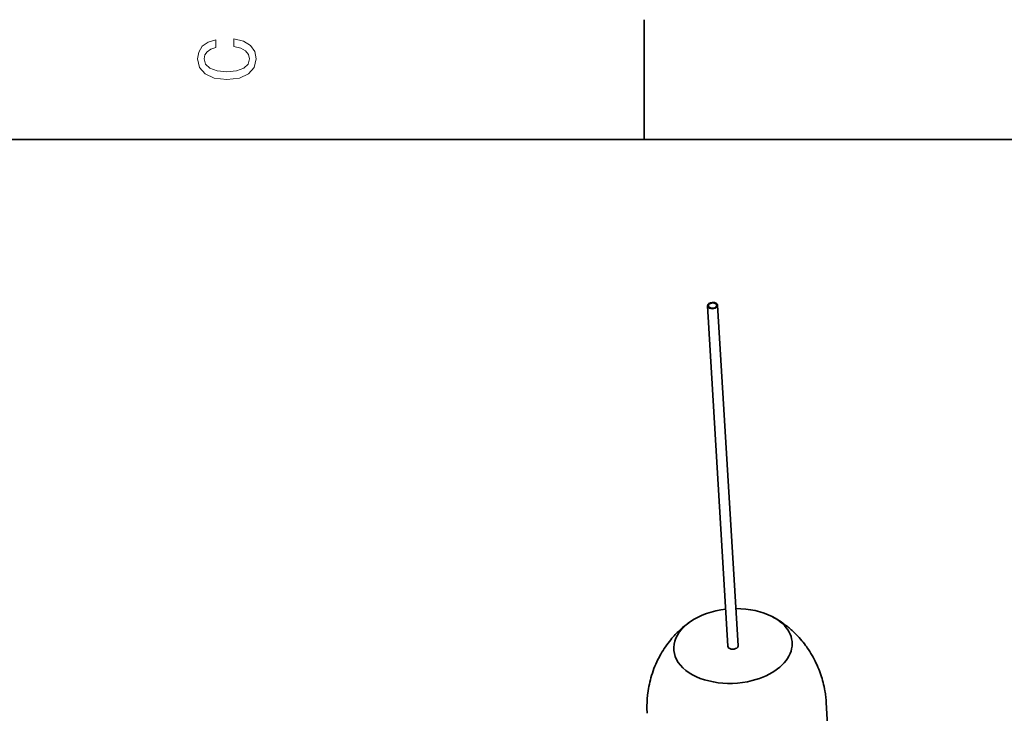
# Model space of a CAD drawing. Extents: x 0 to 420, y 0 to 297.
# Tile 35 of 39: x 276 to 338, y 251 to 294. Entities that reach past the tile are written whole.
import ezdxf

# ---------------------------------------------------------------- set-up
doc = ezdxf.new("R2010")
doc.units = 0

msp = doc.modelspace()

# ---------------------------------------------------------------- linework, layer by layer
at = {"color": 7, "lineweight": 35, "ltscale": 0.1875}
msp.add_line((315, 287), (315, 294.5), dxfattribs=at)
at = {"color": 7, "lineweight": 35}
for p, q in [((410, 287), (10, 287)), ((320.889313, 255.259811), (319.607422, 276.598358)), ((320.255463, 255.221741), (318.973572, 276.560303))]:
    msp.add_line(p, q, dxfattribs=at)
at = {"color": 7, "lineweight": 35, "ltscale": 0.077691}
msp.add_line((326.416809, 251.695892), (326.60318, 248.593826), dxfattribs=at)
at = {"color": 7, "lineweight": 13}
msp.add_lwpolyline([(289.282074, 292.817017), (289.705688, 292.716156), (290.008301, 292.549713), (290.194885, 292.317719), (290.255402, 292.04541), (290.164642, 291.71759), (289.892303, 291.460388), (289.448486, 291.28891), (288.833221, 291.233429), (288.222992, 291.28891), (287.774139, 291.455353), (287.501801, 291.712555), (287.405975, 292.04541), (287.456421, 292.287476), (287.597626, 292.494232), (287.824585, 292.65564), (288.137268, 292.766571), (288.137268, 293.245697), (287.658142, 293.094391), (287.295044, 292.832153), (287.068085, 292.47406), (286.987396, 292.04541), (287.113495, 291.510803), (287.466492, 291.102325), (288.046478, 290.840057), (288.833221, 290.749298), (289.619965, 290.840057), (290.199951, 291.102325), (290.558014, 291.510803), (290.679047, 292.04541), (290.583221, 292.514404), (290.315918, 292.89267), (289.877167, 293.159943), (289.282074, 293.301147)], close=True, dxfattribs=at)
at = {"color": 7, "lineweight": 35}
for points in [[(323.026154, 257.080597), (323.109558, 257.036255), (323.193115, 256.990082), (323.276764, 256.942017), (323.360413, 256.89209), (323.444, 256.840302), (323.527496, 256.786621), (323.610779, 256.731049), (323.693848, 256.673615), (323.760681, 256.625854), (323.826843, 256.577209), (323.893158, 256.527069), (323.95874, 256.476044), (324.024384, 256.423523), (324.089294, 256.370117), (324.154114, 256.315308), (324.218201, 256.259583), (324.278809, 256.205444), (324.338715, 256.150482), (324.398376, 256.09433), (324.457306, 256.037384), (324.546082, 255.94873), (324.633545, 255.85788), (324.719604, 255.764832), (324.804169, 255.669647), (324.887207, 255.572403), (324.968597, 255.473114), (325.048279, 255.371841), (325.126221, 255.268631), (325.177155, 255.198822), (325.227173, 255.128326), (325.306122, 255.012833), (325.382813, 254.895355), (325.457092, 254.776047), (325.529083, 254.654678), (325.598541, 254.531693), (325.665588, 254.406799), (325.72998, 254.280441), (325.79184, 254.152328), (325.846558, 254.032837), (325.899017, 253.911972), (325.947174, 253.794907), (325.993225, 253.676682), (326.036987, 253.557632), (326.078583, 253.437531), (326.117889, 253.316681), (326.154968, 253.194901), (326.189728, 253.072449), (326.222198, 252.949188), (326.253387, 252.820862), (326.282104, 252.691803), (326.308289, 252.562088), (326.331909, 252.431763), (326.346924, 252.340424), (326.360687, 252.248871), (326.373199, 252.157074), (326.38446, 252.065109), (326.39444, 251.972961), (326.403168, 251.880676), (326.410645, 251.788269), (326.41684, 251.695755)], [(317.908813, 256.773224), (317.837708, 256.723785), (317.766693, 256.67276), (317.69574, 256.620178), (317.625, 256.56601), (317.554443, 256.510284), (317.484161, 256.452972), (317.414185, 256.394135), (317.344574, 256.33374), (317.277588, 256.273834), (317.21106, 256.212494), (317.14502, 256.14975), (317.079468, 256.085571), (317.014526, 256.020081), (316.950195, 255.953156), (316.886536, 255.884933), (316.823517, 255.815338), (316.743011, 255.723251), (316.663849, 255.629013), (316.579041, 255.523758), (316.496033, 255.416061), (316.414917, 255.306015), (316.335754, 255.193665), (316.258667, 255.079102), (316.183746, 254.962402), (316.111053, 254.843613), (316.040649, 254.722824), (316.003296, 254.656174), (315.931427, 254.522614), (315.862488, 254.386963), (315.796509, 254.249344), (315.733582, 254.109833), (315.673737, 253.968521), (315.617096, 253.825531), (315.56369, 253.681046), (315.513458, 253.534866), (315.467194, 253.389236), (315.427643, 253.254684), (315.390869, 253.118988), (315.356934, 252.982559), (315.325836, 252.845139), (315.297607, 252.707092), (315.272217, 252.568237), (315.249786, 252.428864), (315.230225, 252.288849), (315.217926, 252.187195), (315.207153, 252.085266), (315.197906, 251.983093), (315.190216, 251.880722), (315.183838, 251.773514), (315.179169, 251.666153), (315.176208, 251.558685), (315.174957, 251.451126), (315.175415, 251.343613), (315.177582, 251.236099), (315.181488, 251.128616), (315.187073, 251.02121)]]:
    msp.add_lwpolyline(points, dxfattribs=at)
for centre, major_axis, start_param, end_param in [((319.290497, 276.579346), (0.316925, 0.019043), 6.283150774, 9.424743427), ((319.290497, 276.579346), (0.262024, 0.015747), 2.364400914, 3.14155812), ((319.290497, 276.579346), (0.262024, 0.015747), 3.14155812, 6.283150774), ((319.290497, 276.579346), (0.262024, 0.015747), 6.283150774, 8.647586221), ((319.290497, 276.579346), (0.316925, 0.019043), 5.505993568, 6.283150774), ((319.290497, 276.579346), (0.316925, 0.019043), 3.14155812, 5.505993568), ((320.568878, 255.23822), (-3.708496, -0.222778), 4.796965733, 5.473788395), ((320.568878, 255.23822), (-3.708496, -0.222778), 3.950950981, 4.625836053), ((320.568878, 255.23822), (-3.708496, -0.222778), 1.864400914, 3.950950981), ((320.568878, 255.23822), (-3.708496, -0.222778), 5.473788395, 8.147586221), ((320.572388, 255.240768), (0.316925, 0.019043), 3.14155812, 5.505993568), ((320.572388, 255.240768), (0.316925, 0.019043), 5.505993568, 6.283150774)]:
    msp.add_ellipse(centre, major_axis=major_axis, ratio=0.629072, start_param=start_param, end_param=end_param, dxfattribs=at)

doc.saveas('drawing.dxf')
